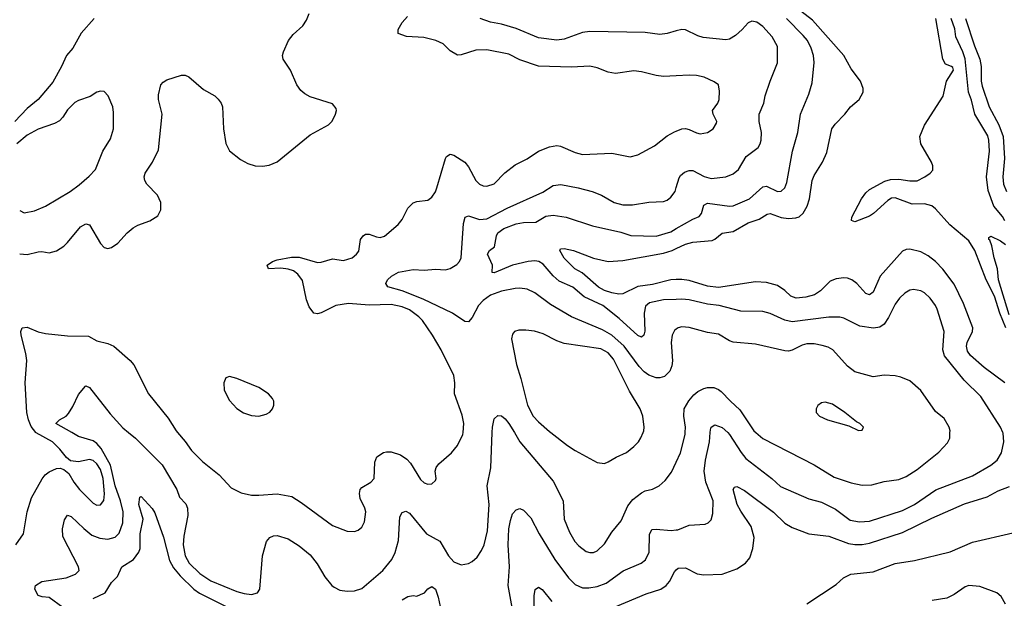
# Model space of a CAD drawing. Header units: inches. Extents: x 1305375 to 1407406, y 744550 to 841633.
# Tile 215 of 256: x 1336430 to 1341783, y 799100 to 802244. Entities that reach past the tile are written whole.
import ezdxf

# ---------------------------------------------------------------- set-up
doc = ezdxf.new("R2010")
doc.units = ezdxf.units.IN
doc.header["$MEASUREMENT"] = 0
for name, color, linetype in [('B3739', 7, 'Continuous'), ('B3749', 7, 'Continuous'), ('B3830', 7, 'Continuous'), ('B3840', 7, 'Continuous')]:
    doc.layers.add(name, color=color, linetype=linetype)

msp = doc.modelspace()

# ---------------------------------------------------------------- linework, layer by layer
at = {"layer": 'B3739', "color": 5}
for points, elevation in [([(1336408.5, 799390), (1336450, 799450.8), (1336470.5, 799570), (1336494.7, 799645.3), (1336551.5, 799748.5), (1336568.6, 799771.4), (1336590, 799786.9), (1336630, 799804.9), (1336650, 799806), (1336670, 799800.4), (1336697, 799777), (1336724.3, 799730), (1336755.5, 799690), (1336830, 799616.5), (1336850, 799605.6), (1336870, 799606.9), (1336888.4, 799631.6), (1336891.9, 799668.1), (1336884.3, 799750), (1336870, 799799.4), (1336850, 799831.2), (1336830, 799848.5), (1336810, 799854.1), (1336750, 799841.4), (1336707.1, 799847.1), (1336684.1, 799864.1), (1336647.9, 799910), (1336607.9, 799950), (1336518.9, 799998.9), (1336518, 800000)], 1180), ([(1336664.7, 799050), (1336590, 799104.2), (1336553, 799107), (1336530, 799115.6), (1336512.4, 799150), (1336516.8, 799170), (1336550, 799190.1), (1336682.9, 799210), (1336733.6, 799230), (1336754.2, 799250), (1336750.7, 799270), (1336665.2, 799434.8), (1336662, 799478), (1336674, 799526), (1336690, 799551), (1336710, 799544.9), (1336778.3, 799478.3), (1336822.7, 799442.7), (1336866.6, 799426.6), (1336910, 799421.2), (1336948.7, 799431.3), (1336970, 799452.7), (1336990.3, 799509.7), (1336992.1, 799570), (1336977.9, 799630), (1336949.1, 799710), (1336923.4, 799823.4), (1336873.5, 799913.5), (1336850, 799940.5), (1336830, 799955.4), (1336750, 799979.3), (1336713.9, 800000)], 1160), ([(1337022.5, 800000), (1337059.6, 799970), (1337205, 799825), (1337283.9, 799690), (1337298.9, 799650), (1337332.5, 799612.5), (1337341.6, 799590), (1337344.3, 799550), (1337321.9, 799438.1), (1337318.8, 799390), (1337330.5, 799330.5), (1337351.4, 799290), (1337410, 799234.4), (1337470, 799194), (1337610, 799136.1), (1337650, 799125), (1337690, 799120.2), (1337722.9, 799130), (1337735.3, 799150), (1337749.9, 799330), (1337772.1, 799407.9), (1337790, 799430.4), (1337810, 799439.5), (1337830, 799440.9), (1337890, 799422.3), (1337950, 799384), (1338010, 799336), (1338047.5, 799287.5), (1338090, 799216.4), (1338126.7, 799170), (1338139.9, 799159.9), (1338170, 799144.2), (1338210, 799138.3), (1338250, 799139.6), (1338290, 799153.1), (1338404, 799250), (1338453.5, 799310), (1338471.9, 799348.1), (1338490, 799414), (1338497.6, 799542.4), (1338510, 799566), (1338530, 799574), (1338550, 799563.1), (1338642, 799450), (1338714.2, 799410), (1338761.7, 799330), (1338790, 799298.4), (1338830, 799281.3), (1338870, 799288.4), (1338890, 799300.4), (1338916.6, 799323.4), (1338940.8, 799359.2), (1338954.5, 799390), (1338973.2, 799466.8), (1338982.7, 799610), (1338971.3, 799710), (1338991.1, 799808.9), (1338998.6, 800000)], 1160), ([(1337288.8, 800000), (1337330, 799951.7), (1337363.6, 799903.6), (1337423.4, 799843.4), (1337514.6, 799770), (1337580, 799700), (1337633.6, 799673.6), (1337690, 799660.7), (1337730, 799659.7), (1337830, 799667.9), (1337910, 799652.7), (1337961.1, 799621.1), (1338130, 799495.3), (1338210, 799464.4), (1338250, 799463.1), (1338270, 799470.4), (1338290, 799486), (1338305.6, 799514.4), (1338311.2, 799570), (1338306.9, 799590), (1338281.2, 799641.2), (1338276.8, 799670), (1338281.5, 799690), (1338290, 799702), (1338339.6, 799730), (1338356.8, 799750), (1338361.2, 799838.8), (1338371, 799869), (1338407.3, 799892.7), (1338424.1, 799895.9), (1338450, 799895.5), (1338499.9, 799879.9), (1338535.8, 799855.8), (1338554.7, 799834.7), (1338610, 799745.3), (1338630, 799726.3), (1338650, 799719.6), (1338670, 799722.4), (1338690, 799740.5), (1338694.5, 799750), (1338689.8, 799790), (1338694.6, 799810), (1338708.7, 799830), (1338778.3, 799890), (1338811.1, 799930), (1338839.8, 799990), (1338840.6, 800000)], 1180), ([(1339120.2, 800000), (1339150.2, 799950), (1339330, 799735.8), (1339384.2, 799630), (1339391.1, 799530), (1339418.7, 799458.7), (1339448.8, 799408.8), (1339470, 799384.6), (1339510, 799354), (1339530, 799347.9), (1339550, 799349), (1339570, 799356.9), (1339610, 799394.9), (1339650, 799458.4), (1339699.5, 799520.5), (1339737.3, 799602.7), (1339763.9, 799636.1), (1339810, 799673.6), (1339830, 799682.8), (1339870, 799691.8), (1339907, 799710), (1339939.6, 799740.4), (1339974.6, 799785.4), (1340000, 799840.2)], 1160), ([(1339317.5, 800000), (1339408.5, 799930), (1339450, 799903.6), (1339570, 799837), (1339610, 799832.2), (1339630, 799840.4), (1339673, 799867), (1339730, 799892), (1339770, 799924.9), (1339794.3, 799950), (1339807.9, 799972.1), (1339819, 800000)], 1180), ([(1336830, 799098.1), (1336894.8, 799130), (1336930, 799186), (1336962, 799218), (1336985.6, 799270), (1337049.1, 799310.9), (1337078.2, 799350), (1337084.4, 799370), (1337085, 799450), (1337101.7, 799530), (1337078.5, 799610), (1337084, 799650), (1337090, 799653.4), (1337150, 799588), (1337164.8, 799564.8), (1337211.5, 799431.5), (1337245.1, 799305.1), (1337265.8, 799265.8), (1337302.5, 799222.5), (1337377, 799150), (1337407, 799127), (1337570, 799046.2)], 1140), ([(1339108, 799050), (1339086, 799170), (1339093.4, 799270), (1339085.7, 799390), (1339090, 799478), (1339097.7, 799522.3), (1339110, 799558), (1339130, 799580.5), (1339150, 799587.7), (1339170, 799579.1), (1339210, 799537.1), (1339254.2, 799450), (1339339.2, 799310), (1339414.8, 799210), (1339450, 799175.2), (1339490, 799157.1), (1339524.1, 799155.9), (1339570, 799163.5), (1339618.7, 799181.3), (1339712, 799248), (1339809.1, 799290.9), (1339831.9, 799308.1), (1339852.3, 799350), (1339854, 799446), (1339866.8, 799473.2), (1339890, 799476), (1339971.4, 799468.6), (1340000, 799471.1)], 1140), ([(1339611.2, 799028.8), (1339836.6, 799123.4), (1339916.5, 799150), (1339945, 799170), (1339962.4, 799190), (1339990, 799243.8), (1340000, 799253.4)], 1120), ([(1338510, 799091.7), (1338541.2, 799110), (1338570, 799114.4), (1338590, 799111.7), (1338610, 799119.5), (1338630.7, 799129.3), (1338650, 799150.5), (1338670, 799163), (1338690.2, 799150), (1338705.5, 799105.5), (1338722.5, 799030)], 1140), ([(1339226.6, 799030), (1339226.5, 799113.5), (1339233.1, 799146.9), (1339250, 799160.3), (1339270, 799147.6), (1339323, 799083)], 1120)]:
    msp.add_lwpolyline(points, dxfattribs=dict(at, elevation=elevation))
at = {"layer": 'B3749', "color": 5}
for points, elevation in [([(1340000, 799840.2), (1340023.1, 799890), (1340048.8, 799990), (1340049.1, 800000)], 1160), ([(1340000, 799471.1), (1340008.2, 799471.8), (1340070, 799496.5), (1340156.9, 799503.1), (1340173.2, 799510), (1340190, 799526.8), (1340198.9, 799561.1), (1340199.8, 799630), (1340161.1, 799730), (1340151.6, 799790), (1340158.6, 799850), (1340180.8, 799950), (1340184.4, 800000)], 1140), ([(1340279.5, 800000), (1340290, 799990.2), (1340352.2, 799892.2), (1340378.9, 799858.9), (1340520.2, 799750), (1340567, 799707), (1340720.5, 799640.5), (1340790, 799621.8), (1340864.8, 799584.8), (1340945, 799525), (1340995.5, 799515.5), (1341050, 799519.1), (1341230, 799576.3), (1341295.6, 799610), (1341411.8, 799688.3), (1341610, 799765.4), (1341710, 799822.2), (1341744.7, 799850), (1341768.7, 799890), (1341780.3, 799950), (1341776.4, 799996.4), (1341774.9, 800000)], 1140), ([(1340433.2, 800000), (1340470, 799967.2), (1340750, 799824.7), (1340858.6, 799758.6), (1340950, 799726.7), (1341010, 799713.8), (1341063.9, 799716.1), (1341130, 799734), (1341210, 799745.8), (1341250, 799762), (1341310, 799799.6), (1341426.8, 799893.2), (1341474.7, 799945.3), (1341486.9, 799970), (1341487.9, 800000)], 1160), ([(1340710, 799070.4), (1340870, 799174.2), (1340909.8, 799210), (1340948.4, 799230), (1341070, 799244.2), (1341190, 799288.6), (1341295.3, 799304.7), (1341488.6, 799351.4), (1341610, 799404.2), (1341830, 799454.8), (1342018.2, 799521.8), (1342159.4, 799600.6), (1342217, 799643), (1342237.5, 799670), (1342242.2, 799710), (1342234.4, 799750), (1342188.6, 799828.6), (1342171.7, 799890), (1342150, 799945.4), (1342124.5, 800000)], 1080), ([(1340000, 799253.4), (1340010, 799263.1), (1340050, 799265.8), (1340113.1, 799233.1), (1340150, 799226.8), (1340250, 799231.6), (1340330, 799259.4), (1340376.2, 799290), (1340400.2, 799319.8), (1340416.5, 799370), (1340422.7, 799430), (1340406.3, 799490), (1340350, 799572.3), (1340330.5, 799610), (1340309.8, 799690), (1340316.6, 799703.4), (1340330, 799707), (1340370, 799684.7), (1340528.3, 799568.3), (1340590, 799508.4), (1340630, 799483.8), (1340720.7, 799450), (1340830, 799436.8), (1340936.8, 799396.7), (1340970, 799391.1), (1341010, 799391.1), (1341050, 799399.4), (1341230, 799456.3), (1341390, 799534.2), (1341567, 799613), (1341689.4, 799650.6), (1341750, 799682.8), (1341812.4, 799707.6)], 1120), ([(1341790, 799068), (1341765.4, 799110), (1341743.5, 799130), (1341650, 799163.8), (1341590, 799168.8), (1341570, 799162.2), (1341510, 799119.4), (1341470, 799100.3), (1341391.7, 799088.3)], 1080)]:
    msp.add_lwpolyline(points, dxfattribs=dict(at, elevation=elevation))
at = {"layer": 'B3830', "color": 5}
for points, elevation in [([(1336834.3, 802250), (1336764.9, 802170), (1336719.5, 802090), (1336684.4, 802050), (1336657.4, 801990), (1336610, 801904.7), (1336530.3, 801810), (1336470, 801761.8), (1336403.5, 801690)], 1220), ([(1336430, 800971), (1336470, 800968.4), (1336530, 800982.4), (1336550, 800984.4), (1336590, 800977.7), (1336630, 800987.9), (1336670, 801014), (1336690, 801034), (1336760.9, 801119.1), (1336790, 801134.3), (1336810.3, 801130), (1336870, 801028), (1336890, 801006), (1336910, 801000.4), (1336930, 801006.7), (1336962.9, 801030), (1337013.7, 801086.3), (1337047, 801113), (1337072.1, 801127.9), (1337137.2, 801150), (1337181.3, 801178.7), (1337197.6, 801210), (1337198, 801250), (1337178.7, 801290), (1337120.5, 801350), (1337109.7, 801370), (1337106, 801390), (1337111.6, 801410), (1337151.3, 801470), (1337184.1, 801535.9), (1337204.4, 801730), (1337185.4, 801810), (1337185.1, 801834.9), (1337198, 801890), (1337210, 801904), (1337230, 801916.3), (1337310, 801943), (1337330, 801943), (1337350, 801933), (1337430, 801863.7), (1337490.2, 801830.2), (1337510, 801812.2), (1337526, 801790), (1337532.7, 801770), (1337537.4, 801650), (1337551.7, 801571.7), (1337570, 801530.4), (1337630, 801484.2), (1337670, 801463.1), (1337710, 801450.3), (1337750, 801447.4), (1337787.2, 801452.8), (1337830, 801472), (1338010, 801618), (1338108.3, 801671.7), (1338128.3, 801691.7), (1338147.6, 801730), (1338153, 801750), (1338150, 801762), (1338130, 801787.3), (1338010, 801824.5), (1337980.7, 801840.7), (1337959.3, 801859.3), (1337937.6, 801890), (1337902.4, 801970), (1337862.6, 802030), (1337858.7, 802050), (1337864.2, 802070), (1337891.2, 802130), (1337917.4, 802162.6), (1337970, 802210.4), (1337990, 802242), (1338003.3, 802276.7)], 1220), ([(1340000, 801938.7), (1339930, 801934.8), (1339890, 801940.4), (1339810, 801961.1), (1339770, 801965.4), (1339670, 801951.1), (1339630, 801958.5), (1339570, 801982.3), (1339530, 801991.9), (1339430, 801985.3), (1339250, 801991.5), (1339150, 802025), (1339090, 802056.4), (1338970, 802079.3), (1338910, 802079.1), (1338830, 802052.3), (1338810, 802052), (1338770, 802075.1), (1338732, 802112), (1338692.3, 802130), (1338626.7, 802146.7), (1338533.2, 802153.2), (1338488.5, 802168.5), (1338487.1, 802190), (1338510, 802228.5), (1338539.4, 802260.6)], 1180), ([(1340000, 802183.2), (1339950, 802169.8), (1339910, 802164.2), (1339830, 802174.8), (1339530, 802180.2), (1339490, 802173.7), (1339390, 802138.1), (1339350, 802133.4), (1339250, 802145.2), (1339130, 802195.8), (1339050, 802219.6), (1338989.3, 802230), (1338934.5, 802250)], 1160), ([(1336430, 801207.7), (1336455.2, 801195.2), (1336510, 801205.3), (1336570, 801230.3), (1336704.7, 801310), (1336754, 801346), (1336807.3, 801392.7), (1336841.7, 801430), (1336882.7, 801530), (1336923, 801597), (1336940.5, 801650), (1336940.1, 801740.1), (1336935.8, 801770), (1336911.8, 801830), (1336890, 801854.5), (1336870, 801855.6), (1336850, 801849.6), (1336813.4, 801826.6), (1336750, 801804.7), (1336730, 801793.5), (1336690, 801754), (1336665.4, 801714.6), (1336645.7, 801694.3), (1336619.5, 801680.5), (1336530, 801649.2), (1336470, 801615.9), (1336415.1, 801570)], 1240), ([(1338840.6, 800000), (1338844.8, 800050), (1338835, 800095), (1338794, 800210), (1338796.8, 800270), (1338789.7, 800310), (1338721.5, 800450), (1338674, 800530), (1338619.3, 800610), (1338600.7, 800630), (1338550, 800668.1), (1338510, 800683.7), (1338450, 800696.1), (1338330, 800691.9), (1338218, 800702), (1338149.3, 800690.7), (1338070, 800650.7), (1338050, 800645.3), (1338030, 800649.8), (1338003.8, 800683.8), (1337990, 800720.9), (1337966.9, 800826.9), (1337941.9, 800861.9), (1337918.9, 800878.9), (1337890, 800888.5), (1337850, 800892.8), (1337782, 800890), (1337775.3, 800910), (1337805.2, 800930), (1337830, 800939.5), (1337907.2, 800952.8), (1337950, 800952.6), (1338050, 800924.3), (1338070, 800925.4), (1338130, 800943.6), (1338190, 800934.6), (1338237, 800950), (1338261.6, 800970), (1338273.6, 800986.4), (1338283.1, 801050), (1338297.6, 801070), (1338310, 801077.7), (1338330, 801079), (1338370, 801063.2), (1338390, 801060.9), (1338412.9, 801067.1), (1338488.2, 801131.8), (1338510, 801158.8), (1338541.1, 801218.9), (1338570, 801248.2), (1338590, 801255.3), (1338650, 801263.8), (1338670, 801279.3), (1338690, 801308), (1338698.7, 801330), (1338745.3, 801490), (1338750, 801500.4), (1338770, 801513.1), (1338790, 801507.1), (1338850.1, 801470.1), (1338870, 801444.9), (1338910.3, 801370), (1338930.5, 801350), (1338950, 801341.8), (1338970, 801339.7), (1339010, 801351.6), (1339067.8, 801412.2), (1339124.1, 801455.9), (1339190, 801487.8), (1339250, 801530.3), (1339310, 801552.9), (1339350, 801559.6), (1339370, 801557.3), (1339450, 801522.4), (1339490, 801512.2), (1339650, 801518.3), (1339750, 801498), (1339790, 801508.7), (1339881.4, 801558.6), (1339950, 801612.7), (1339990, 801634.9), (1340000, 801638.8)], 1180), ([(1340000, 800562.4), (1339990, 800555.1), (1339976.9, 800530), (1339971.3, 800490), (1339979.7, 800390), (1339976.5, 800363.5), (1339965.3, 800334.7), (1339935, 800305), (1339910, 800297.3), (1339890, 800297.5), (1339850, 800311.3), (1339825, 800330), (1339798.8, 800358.8), (1339716.5, 800470), (1339650, 800529.9), (1339598.6, 800558.6), (1339429.4, 800629.4), (1339315.8, 800695.8), (1339230, 800759.2), (1339190, 800778.8), (1339150, 800785.3), (1339123.6, 800783.6), (1339050, 800768.1), (1338990, 800747.5), (1338950, 800718), (1338923.7, 800690), (1338890, 800625.1), (1338870, 800601.3), (1338850, 800603.1), (1338784, 800650), (1338624.4, 800724.4), (1338510, 800771.2), (1338431.4, 800791.4), (1338421.6, 800810), (1338429.7, 800830), (1338451.8, 800850), (1338490, 800871.2), (1338570, 800887.2), (1338630, 800882.7), (1338690, 800889.1), (1338744.9, 800884.9), (1338770, 800891.1), (1338806.6, 800913.4), (1338821.4, 800930), (1338830.6, 800950), (1338843.2, 801136.8), (1338852, 801170), (1338870, 801178.5), (1338930, 801157.5), (1338970, 801162.4), (1339080.7, 801219.3), (1339274.1, 801305.9), (1339330, 801342.8), (1339372.2, 801347.8), (1339466.8, 801330), (1339543, 801310), (1339594, 801290), (1339662, 801250), (1339710, 801238.4), (1339761.3, 801238.7), (1339850, 801252.6), (1339930, 801256.1), (1339950, 801264), (1339970, 801279.5), (1339993.1, 801310), (1340000, 801332.5)], 1160), ([(1340000, 800723.9), (1339930, 800721.6), (1339854.8, 800705.2), (1339832, 800688), (1339824.8, 800650), (1339829.3, 800550.7), (1339822.6, 800530), (1339810, 800519.1), (1339790, 800527.3), (1339690, 800620.4), (1339599.8, 800690), (1339498.5, 800738.5), (1339437.2, 800790), (1339363.1, 800823.1), (1339331.3, 800851.3), (1339275.6, 800915.6), (1339252.4, 800930), (1339230, 800933.5), (1339194.4, 800930), (1339110, 800909.9), (1339010, 800868.7), (1338998, 800870), (1339001, 800910), (1338974.3, 800970), (1338985.1, 800990), (1339011.9, 801010), (1339023, 801070), (1339030, 801084.9), (1339061.5, 801110), (1339130, 801133.8), (1339170, 801141.1), (1339236, 801144), (1339290, 801176.9), (1339330, 801182.2), (1339400.7, 801170), (1339544.6, 801124.6), (1339699.1, 801090), (1339752, 801072), (1339890, 801068.4), (1339970, 801091.7), (1340000, 801108.7)], 1140), ([(1340000, 800831.6), (1339970, 800830.4), (1339870, 800804.7), (1339790, 800793.7), (1339710, 800753.5), (1339687.5, 800752.5), (1339650, 800759.2), (1339610, 800771.8), (1339577.7, 800790), (1339488.2, 800868.2), (1339448, 800890), (1339390, 800948.5), (1339367.3, 800990), (1339370, 800998.8), (1339390, 801000.2), (1339440.7, 800990), (1339550, 800948), (1339630, 800929.2), (1339710, 800934.5), (1339930, 800975.2), (1339978, 800990), (1340000, 801000.2)], 1120), ([(1336518, 800000), (1336492.6, 800032.6), (1336478.1, 800070), (1336469.5, 800110), (1336460.2, 800270), (1336468.2, 800391.8), (1336463.7, 800430), (1336437.2, 800530), (1336435.4, 800550), (1336443.7, 800570), (1336470, 800572.8), (1336530, 800548.3), (1336570, 800539.3), (1336690, 800526.2), (1336804.6, 800524.6), (1336850, 800498), (1336910, 800484.6), (1336942, 800470), (1337030, 800392.7), (1337050, 800368), (1337131.1, 800211.1), (1337238.2, 800078.3), (1337280.2, 800010), (1337288.8, 800000)], 1180), ([(1339819, 800000), (1339823.1, 800010), (1339825.1, 800030), (1339818.2, 800090), (1339803.5, 800130), (1339745, 800225), (1339659, 800399), (1339630, 800432.7), (1339590, 800454.6), (1339390, 800484), (1339350, 800498.2), (1339276.6, 800536.6), (1339228.9, 800551.1), (1339182.7, 800557.3), (1339143.9, 800556.1), (1339121, 800550), (1339110, 800535.3), (1339104.9, 800510), (1339131.3, 800370), (1339154.8, 800294.8), (1339190.8, 800150), (1339221.7, 800090), (1339250, 800058.4), (1339310, 800005.8), (1339317.5, 800000)], 1180), ([(1336713.9, 800000), (1336626.6, 800050), (1336646, 800070), (1336682, 800090), (1336695.3, 800104.7), (1336719, 800141), (1336750, 800206.8), (1336787.6, 800252.4), (1336790, 800254.4), (1336810, 800245.5), (1336921.9, 800101.9), (1336990, 800026.3), (1337022.5, 800000)], 1160), ([(1338998.6, 800000), (1338999.8, 800030), (1339010, 800074.8), (1339030, 800093.4), (1339050, 800090.4), (1339070, 800074.4), (1339090, 800050.4), (1339120.2, 800000)], 1160)]:
    msp.add_lwpolyline(points, dxfattribs=dict(at, elevation=elevation))
at = {"layer": 'B3830', "color": 5, "elevation": 1220}
msp.add_lwpolyline([(1337570, 800304.5), (1337550, 800297.2), (1337539.3, 800270), (1337541.1, 800230), (1337570, 800174.9), (1337610, 800130.3), (1337647.2, 800107.2), (1337690, 800093.6), (1337730, 800090.2), (1337770, 800099.6), (1337790, 800110.4), (1337805.1, 800130), (1337812.2, 800150), (1337811.1, 800170), (1337804.8, 800184.8), (1337783.5, 800210), (1337730, 800245), (1337610, 800293.3)], close=True, dxfattribs=at)
at = {"layer": 'B3840', "color": 5}
for points, elevation in [([(1340000, 801000.2), (1340050, 801023.3), (1340090, 801035.3), (1340195.1, 801044.9), (1340210, 801051), (1340250, 801084.7), (1340310, 801093.4), (1340390, 801139.3), (1340450, 801160.1), (1340493.8, 801186.2), (1340510, 801190.1), (1340570, 801169.5), (1340610, 801163.5), (1340650, 801166.3), (1340667.4, 801172.6), (1340690, 801192.7), (1340712.1, 801230), (1340724.1, 801270), (1340738.6, 801370), (1340750, 801397), (1340794.4, 801470), (1340817.6, 801522.4), (1340846.1, 801650), (1340863.8, 801676.2), (1340915.6, 801730), (1340947, 801770), (1340994.5, 801810), (1341015.1, 801850), (1341015.1, 801870), (1341000.7, 801910), (1340950, 801977), (1340910.8, 802050), (1340740.7, 802240.7), (1340391.8, 802511.8)], 1120), ([(1340000, 801108.7), (1340090, 801159.7), (1340124.9, 801175.1), (1340137.8, 801190), (1340150, 801235.3), (1340170, 801246.8), (1340289.8, 801230.2), (1340310, 801232.7), (1340397.2, 801270), (1340470, 801336.5), (1340490, 801339), (1340550, 801310.3), (1340570, 801311.7), (1340590, 801330.4), (1340601.6, 801358.4), (1340631.3, 801528.7), (1340660.7, 801630), (1340674.6, 801730), (1340720.9, 801839.1), (1340739.4, 801900.6), (1340748.8, 802011.2), (1340745.7, 802050), (1340733.2, 802090), (1340712.6, 802130), (1340690, 802158.5), (1340599.6, 802250)], 1140), ([(1341792.2, 800570), (1341758.4, 800650), (1341730, 800741.3), (1341684.1, 800830), (1341624, 800990), (1341590, 801041.6), (1341486.3, 801130), (1341410, 801216.5), (1341390, 801233), (1341350, 801243), (1341281.6, 801241.6), (1341190, 801276.1), (1341170, 801273.4), (1341150, 801261.1), (1341072, 801190), (1341050, 801176), (1340970, 801145.6), (1340952.3, 801152.3), (1340954.3, 801170), (1341006.6, 801270), (1341030, 801303.1), (1341050, 801321.7), (1341133.1, 801366.9), (1341164.4, 801375.6), (1341210, 801377.1), (1341270, 801367.5), (1341310, 801368.7), (1341351.6, 801390), (1341380.7, 801410), (1341394.5, 801425.5), (1341395.6, 801450), (1341387.9, 801470), (1341329.2, 801570), (1341324.9, 801610), (1341350, 801671.5), (1341451.6, 801828.4), (1341469, 801910), (1341507.1, 801970), (1341503.3, 801983.3), (1341496, 801990), (1341462.9, 802002.9), (1341448.8, 802028.8), (1341410.8, 802250)], 1080), ([(1341786.2, 801150), (1341774.3, 801174.3), (1341726, 801230), (1341695.1, 801315.1), (1341687.1, 801390), (1341703.4, 801530), (1341699, 801590), (1341693.3, 801613.3), (1341623.7, 801730), (1341605.8, 801805.8), (1341588.8, 801850), (1341571.2, 802031.2), (1341558.5, 802070), (1341519.9, 802150), (1341513.5, 802193.5), (1341494.2, 802250)], 1060), ([(1341572.2, 802250), (1341621.3, 802101.3), (1341651, 802030), (1341657.4, 801990), (1341656.8, 801910), (1341662.7, 801882.7), (1341700.4, 801770), (1341753.3, 801673.3), (1341776.9, 801610), (1341785.2, 801490), (1341775.1, 801390), (1341778.8, 801350), (1341795.4, 801310)], 1060), ([(1340000, 801332.5), (1340015.8, 801384.2), (1340023.4, 801396.6), (1340045.2, 801414.8), (1340070, 801423.5), (1340090, 801423.5), (1340150.9, 801390.9), (1340190, 801381.8), (1340269.8, 801390.2), (1340310, 801405.5), (1340338, 801430), (1340380.3, 801499.7), (1340444.7, 801550), (1340455.4, 801570), (1340461.1, 801590), (1340462.4, 801630), (1340449.8, 801690), (1340450.9, 801730), (1340476, 801790), (1340483.5, 801830), (1340509.7, 801910), (1340550.7, 802009.3), (1340550, 802099), (1340521, 802150), (1340470, 802206.9), (1340437, 802230), (1340410, 802235.4), (1340390, 802227.6), (1340358.9, 802190), (1340322.7, 802157.3), (1340290, 802138.4), (1340270, 802134.6), (1340146.7, 802146.7), (1340116.4, 802156.4), (1340050, 802189.7), (1340030, 802191.2), (1340000, 802183.2)], 1160), ([(1340000, 801638.8), (1340029.8, 801650.2), (1340050, 801652.6), (1340070, 801648), (1340110, 801628.2), (1340130, 801624.2), (1340168.8, 801631.2), (1340200.7, 801650), (1340218, 801682), (1340219.7, 801690), (1340200.5, 801730), (1340196.3, 801750), (1340225.4, 801790), (1340232.6, 801810), (1340235.4, 801855.4), (1340229.7, 801889.7), (1340206.6, 801906.6), (1340152.2, 801932.2), (1340110, 801940.9), (1340070, 801942.7), (1340000, 801938.7)], 1180), ([(1341810, 800640.2), (1341752.6, 800830), (1341745.6, 800890), (1341727.4, 800950), (1341715.4, 801015.4), (1341705.2, 801045.2), (1341699.6, 801050), (1341700.1, 801059.9), (1341710, 801067.3), (1341762, 801042), (1341790, 801021.7)], 1060), ([(1341786.8, 800270), (1341673.2, 800353.2), (1341599.6, 800419.6), (1341583.3, 800443.3), (1341578.1, 800470), (1341581, 800490), (1341611.3, 800550), (1341612.6, 800570), (1341560.9, 800700.9), (1341510, 800806.2), (1341450, 800887.9), (1341410, 800929.8), (1341370, 800960.7), (1341330, 800982.9), (1341270, 800996.2), (1341250, 800994.6), (1341230, 800986), (1341108.1, 800850), (1341070, 800762.6), (1341050, 800748.7), (1341030, 800756.3), (1340981.5, 800810), (1340953.7, 800830), (1340930, 800839.1), (1340910, 800841), (1340870, 800835.4), (1340837.1, 800822.9), (1340783.9, 800770), (1340751, 800749), (1340703.8, 800736.2), (1340651.1, 800731.1), (1340622.3, 800742.3), (1340590, 800771.6), (1340550, 800799), (1340490, 800816.3), (1340430, 800818.7), (1340228.7, 800788.7), (1340170, 800796), (1340070, 800827.3), (1340030, 800832.8), (1340000, 800831.6)], 1120), ([(1341774.9, 800000), (1341762.4, 800030), (1341655.7, 800195.7), (1341565.3, 800285.3), (1341457.9, 800417.9), (1341448.6, 800450), (1341456.2, 800550), (1341418.5, 800670), (1341409.8, 800690), (1341380.4, 800730), (1341350, 800759.1), (1341330, 800771), (1341290, 800778), (1341270, 800773.5), (1341242.6, 800757.4), (1341214.3, 800730), (1341190, 800698), (1341154.6, 800625.4), (1341130.1, 800589.9), (1341106.3, 800573.7), (1341072.8, 800567.2), (1340998.5, 800578.5), (1340910, 800622), (1340890, 800626.6), (1340830, 800627.3), (1340630, 800602.7), (1340590, 800610.6), (1340510, 800647.3), (1340470, 800658), (1340350, 800659.4), (1340232.3, 800690), (1340170, 800697.2), (1340070, 800721.9), (1340030, 800724.9), (1340000, 800723.9)], 1140), ([(1341487.9, 800000), (1341488.3, 800010), (1341484, 800030), (1341455.8, 800075.8), (1341410, 800114), (1341328.9, 800228.9), (1341270, 800280.5), (1341220.8, 800300.8), (1341190, 800308.2), (1341130, 800311.3), (1341070, 800303.5), (1340970, 800329.8), (1340930, 800361.3), (1340850.7, 800450.7), (1340824.9, 800464.9), (1340793.8, 800473.8), (1340750, 800482.3), (1340710, 800482.3), (1340684.6, 800475.4), (1340630, 800448.2), (1340610, 800443.1), (1340590, 800444.8), (1340430, 800480.8), (1340310, 800490.8), (1340290, 800498.2), (1340230, 800535.8), (1340170, 800544.4), (1340070, 800571.9), (1340030, 800574.5), (1340010, 800569.7), (1340000, 800562.4)], 1160), ([(1340049.1, 800000), (1340049.8, 800030), (1340041, 800090), (1340043.2, 800130), (1340067.7, 800172.3), (1340094.7, 800205.3), (1340116.7, 800223.3), (1340150, 800240.2), (1340170, 800246), (1340204.8, 800244.8), (1340230, 800235), (1340244.2, 800224.2), (1340294, 800170), (1340344.6, 800124.6), (1340422, 800010), (1340433.2, 800000)], 1160), ([(1340184.4, 800000), (1340185.4, 800014.6), (1340190, 800030.4), (1340210, 800042.6), (1340250, 800027.6), (1340279.5, 800000)], 1140)]:
    msp.add_lwpolyline(points, dxfattribs=dict(at, elevation=elevation))
at = {"layer": 'B3840', "color": 5, "elevation": 1180}
msp.add_lwpolyline([(1340810, 800166), (1340790, 800161.2), (1340770, 800148), (1340761, 800130), (1340761, 800110), (1340778, 800090), (1340822, 800070), (1340937.3, 800037.3), (1340990, 800012), (1341010, 800014), (1341018, 800030), (1340998, 800050), (1340979, 800059), (1340917.2, 800110), (1340850, 800155.1)], close=True, dxfattribs=at)

doc.saveas('drawing.dxf')
